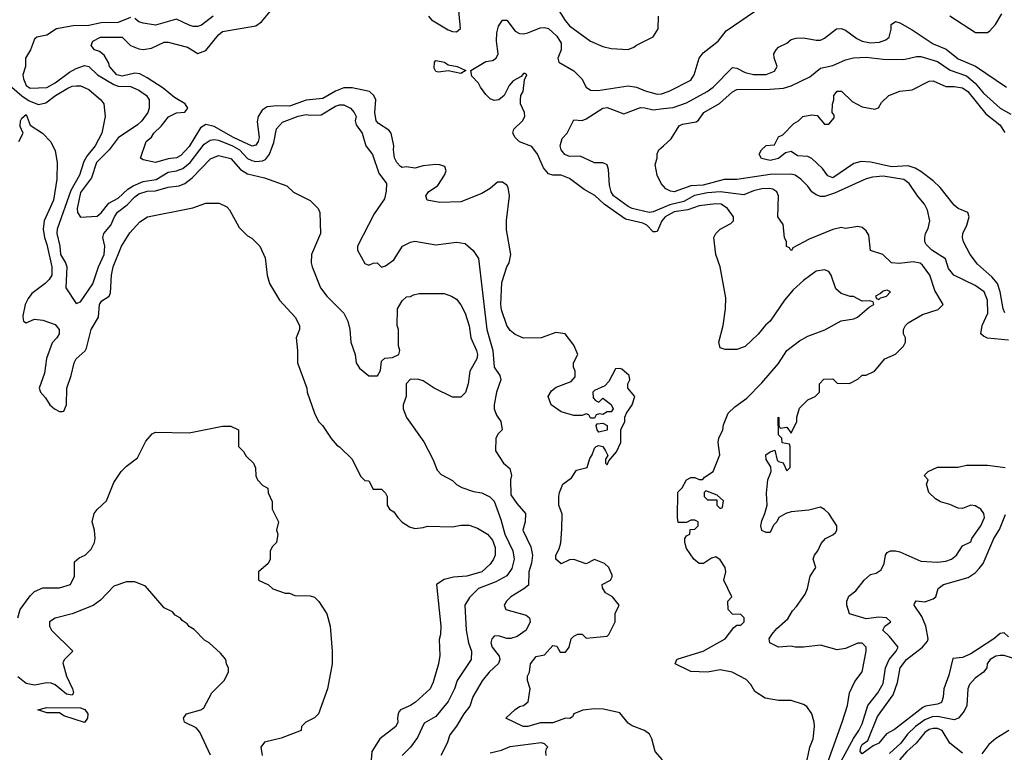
# Model space of a CAD drawing. Header units: inches. Extents: x 2348352 to 2479776, y 460422 to 613655.
# Tile 61 of 256: x 2376920 to 2381630, y 502086 to 505594. Entities that reach past the tile are written whole.
import ezdxf

# ---------------------------------------------------------------- set-up
doc = ezdxf.new("R2010")
doc.units = ezdxf.units.IN
doc.header["$MEASUREMENT"] = 0
doc.layers.add('C3570', color=7, linetype='Continuous')
doc.layers.add('C3580', color=7, linetype='Continuous')

msp = doc.modelspace()

# ---------------------------------------------------------------- linework, layer by layer
at = {"layer": 'C3570', "color": 4}
for points, elevation in [([(2378875.5, 505610), (2378890, 505593.4), (2378970, 505544.9), (2378990, 505537.3), (2379010, 505536), (2379028.9, 505551.1), (2379016, 505690)], 124), ([(2379452.3, 505712.3), (2379529.1, 505590), (2379550, 505564.2), (2379650, 505490.8), (2379710, 505466), (2379750, 505456), (2379830, 505451.3), (2379858, 505462), (2379870, 505472), (2379950, 505512), (2379974, 505550), (2379975.3, 505610)], 124), ([(2379995.3, 502050), (2379959, 502090), (2379944, 502150), (2379932.9, 502172.9), (2379908, 502190), (2379850, 502213.2), (2379830, 502226), (2379790, 502275.3), (2379712.1, 502292.1), (2379670, 502293.6), (2379613, 502287), (2379571.3, 502270), (2379563.6, 502256.4), (2379552, 502248), (2379530, 502249), (2379470, 502227.8), (2379410, 502227), (2379350, 502209.5), (2379328, 502210), (2379246, 502250), (2379290, 502291), (2379310, 502304.7), (2379330, 502310.7), (2379351.6, 502328.4), (2379361.2, 502390), (2379349, 502430), (2379349.2, 502450), (2379359, 502470), (2379364, 502510), (2379390, 502544.7), (2379430, 502552), (2379470, 502598), (2379490, 502594), (2379504.7, 502564.7), (2379530, 502566), (2379548.7, 502590), (2379558, 502630), (2379570, 502642), (2379590, 502652), (2379610, 502652), (2379630, 502632), (2379730, 502642), (2379738, 502650), (2379768, 502710), (2379768, 502750), (2379788, 502790), (2379755.3, 502830), (2379722, 502850), (2379707.3, 502872.7), (2379706, 502890), (2379746, 502910), (2379754.6, 502925.4), (2379754.6, 502934.6), (2379738, 502970), (2379718, 502990), (2379670, 503008.7), (2379630, 502988.7), (2379570, 503008.7), (2379550, 503008), (2379510, 502988.7), (2379484, 503010), (2379484, 503030), (2379500.2, 503059.8), (2379508.4, 503088.4), (2379513.6, 503153.6), (2379514.6, 503225.4), (2379499, 503270), (2379499, 503310), (2379502, 503330), (2379518, 503370), (2379559.5, 503400.5), (2379583.9, 503436.1), (2379634, 503450), (2379646.6, 503493.4), (2379659, 503510), (2379670, 503542), (2379678, 503550), (2379690, 503554.8), (2379710, 503550.7), (2379722.8, 503530), (2379732.7, 503507.3), (2379722, 503490), (2379722, 503470), (2379730, 503462), (2379738, 503482), (2379774.8, 503525.2), (2379796, 503570), (2379795.3, 503630), (2379815.3, 503670), (2379815.3, 503690), (2379822, 503710), (2379849.2, 503750), (2379862, 503790), (2379828.7, 503830), (2379828.7, 503850), (2379838, 503870), (2379835.3, 503890), (2379800.2, 503920.2), (2379790, 503924), (2379770, 503921.2), (2379738, 503862), (2379719.1, 503840.9), (2379670, 503818), (2379662, 503810), (2379663.6, 503783.6), (2379674, 503770), (2379690, 503762), (2379710, 503782), (2379750, 503751), (2379758.8, 503730), (2379750, 503715.3), (2379730, 503715.3), (2379710, 503704), (2379692.7, 503707.3), (2379678, 503702), (2379670, 503686), (2379650, 503686), (2379642, 503702), (2379630, 503706), (2379610, 503698), (2379570, 503698), (2379510, 503715.3), (2379462, 503750), (2379448, 503790), (2379463.1, 503816.9), (2379485.6, 503834.4), (2379558, 503862), (2379576.5, 503883.5), (2379577.2, 503910), (2379569, 503930), (2379568.7, 503950), (2379589.2, 503990), (2379570, 504035.3), (2379529, 504089), (2379484.5, 504095.5), (2379414, 504070), (2379330, 504069.5), (2379290, 504086), (2379266, 504106), (2379249.6, 504129.6), (2379224.4, 504204.4), (2379220.7, 504230), (2379225.4, 504334.6), (2379249.6, 504410.4), (2379261.2, 504430), (2379269.3, 504470), (2379247.7, 504587.7), (2379247.7, 504632.3), (2379263.6, 504750), (2379256.2, 504790), (2379250, 504801.2), (2379230, 504816.2), (2379204.7, 504815.3), (2379170, 504785.2), (2379130, 504762), (2379030, 504722), (2378930, 504719), (2378869.1, 504729.1), (2378862, 504750), (2378875.3, 504770), (2378919.5, 504800.5), (2378952.3, 504850), (2378959.3, 504870), (2378954, 504890), (2378930, 504899.3), (2378910, 504900.9), (2378850, 504894), (2378810, 504882), (2378770, 504889), (2378750, 504885.2), (2378742, 504890), (2378724, 504910), (2378712.3, 504932.3), (2378707.3, 504970), (2378709.5, 504990), (2378697, 505050), (2378685.4, 505065.4), (2378636.3, 505096.3), (2378625.1, 505110), (2378618, 505150), (2378623.6, 505210), (2378614.5, 505230), (2378592.7, 505250), (2378510, 505267.3), (2378470, 505267.6), (2378430, 505251.5), (2378370, 505215.8), (2378290, 505208.4), (2378210, 505180.3), (2378150, 505181.3), (2378103.9, 505176.1), (2378079.5, 505160.5), (2378060.3, 505130), (2378055.6, 505104.4), (2378064.9, 505030), (2378060.4, 505010), (2378050, 504992.7), (2378032.3, 504987.7), (2377942.9, 505030), (2377850, 505082), (2377810, 505092.3), (2377784.8, 505075.2), (2377730, 504987), (2377690, 504943.7), (2377670, 504932.3), (2377630, 504927.6), (2377570, 504909.2), (2377510, 504922), (2377498, 504930), (2377524, 505010), (2377549.4, 505030.6), (2377561.2, 505050), (2377596.3, 505083.7), (2377631.2, 505128.8), (2377670, 505148.4), (2377709.1, 505150.9), (2377724, 505170), (2377711.1, 505191.1), (2377660.5, 505220.5), (2377606.5, 505266.5), (2377530, 505315.6), (2377493.7, 505333.7), (2377470, 505338), (2377410, 505323.5), (2377383.7, 505330), (2377349.3, 505370), (2377346, 505386), (2377323.2, 505423.2), (2377301.2, 505441.2), (2377278, 505450), (2377262, 505470), (2377268.7, 505490), (2377306, 505510), (2377410, 505510.6), (2377450.4, 505470.4), (2377490, 505453.4), (2377510.6, 505450.6), (2377550, 505457.1), (2377610, 505485.5), (2377630, 505486), (2377721.6, 505461.6), (2377771.6, 505431.6), (2377810, 505446), (2377870, 505520.7), (2377890, 505536.3), (2378050, 505564.9), (2378076, 505584), (2378131.8, 505650)], 124), ([(2377450, 505604), (2377390, 505580.3), (2377310, 505578.5), (2377250, 505565.5), (2377175.6, 505564.4), (2377095.3, 505550), (2377050, 505519.1), (2377002, 505510), (2376990, 505501), (2376972, 505450), (2376948, 505410), (2376947.3, 505370), (2376934.5, 505330), (2376937, 505310), (2376950, 505279), (2376970, 505266), (2377050, 505269.7), (2377090, 505291.3), (2377157.5, 505342.5), (2377190, 505360.4), (2377230, 505374), (2377250, 505369.6), (2377291.6, 505330), (2377370, 505282.7), (2377390, 505276.1), (2377450, 505274.3), (2377490, 505256.2), (2377526.6, 505230), (2377538.4, 505210), (2377538.4, 505170), (2377531.8, 505150), (2377503.7, 505110), (2377482.7, 505090), (2377390, 505028.4), (2377347.6, 504970), (2377286.6, 504910), (2377262.9, 504837.1), (2377210, 504766), (2377194, 504690), (2377195.3, 504670), (2377210, 504648), (2377290, 504653.2), (2377310, 504669.3), (2377345.4, 504714.6), (2377390, 504739.7), (2377437.5, 504782.5), (2377461.7, 504798.3), (2377510, 504818.5), (2377571.8, 504828.2), (2377630, 504864), (2377670.2, 504869.8), (2377699.5, 504880.5), (2377734.9, 504910), (2377802, 504998), (2377830, 505016.9), (2377850, 505020.5), (2377870, 505016.9), (2377937, 504990), (2377970.6, 504970.6), (2378009, 504929), (2378030, 504919.1), (2378050, 504915.1), (2378081.4, 504918.6), (2378095.1, 504924.9), (2378114.9, 504950), (2378135.1, 505004.9), (2378148.5, 505071.5), (2378177.5, 505102.5), (2378252.3, 505132.3), (2378290, 505139.3), (2378310, 505136), (2378361.4, 505138.6), (2378430, 505179.5), (2378450, 505186), (2378470, 505186), (2378502, 505170), (2378519, 505150), (2378528.7, 505130), (2378524, 505110), (2378529, 505090), (2378557.2, 505050), (2378576, 504990), (2378607.5, 504947.5), (2378638, 504858), (2378674, 504810), (2378673.3, 504773.3), (2378664.1, 504735.9), (2378615.5, 504664.5), (2378535.3, 504510), (2378535.3, 504490), (2378570, 504426), (2378590, 504418), (2378610, 504428), (2378630, 504428.7), (2378650, 504408), (2378670, 504415.3), (2378710, 504444), (2378751.3, 504510), (2378790, 504529.2), (2378810, 504533.2), (2378910, 504515.3), (2379010, 504528.7), (2379050, 504522), (2379089.1, 504489.1), (2379115.3, 504450), (2379154, 504110), (2379182.4, 504010), (2379189.6, 503930), (2379216, 503890), (2379221.2, 503870), (2379201.2, 503810), (2379189, 503750), (2379189, 503730), (2379200.2, 503700.2), (2379222, 503670), (2379228, 503630), (2379209.1, 503610.9), (2379198, 503590), (2379195.3, 503530), (2379234, 503470), (2379264.5, 503444.5), (2379272, 503412), (2379267.3, 503390), (2379270, 503318), (2379297.5, 503277.5), (2379339, 503230), (2379337.2, 503190), (2379326, 503150), (2379365.6, 503070), (2379372.8, 503030), (2379368.2, 502991.8), (2379355.6, 502950), (2379354, 502886), (2379332.1, 502867.9), (2379269, 502830), (2379249, 502810), (2379238, 502790), (2379246, 502770), (2379343.1, 502743.1), (2379358, 502730), (2379362, 502710), (2379342, 502670), (2379300.2, 502639.8), (2379270, 502631), (2379250, 502631), (2379210, 502643), (2379190, 502642), (2379178, 502630), (2379173.3, 502610), (2379179.7, 502590), (2379213.2, 502546.8), (2379217.2, 502530), (2379209.5, 502510.5), (2379166, 502470), (2379131.9, 502428.1), (2379088.2, 502351.8), (2379073.8, 502306.2), (2379044.5, 502270), (2379010, 502211.3), (2378978, 502170), (2378964, 502130), (2378934, 502070)], 128), ([(2377845.2, 505610), (2377790, 505567.3), (2377770, 505560.7), (2377750, 505560.7), (2377730, 505566.8), (2377670, 505596), (2377570, 505567.3), (2377510, 505576.3), (2377490, 505584), (2377470, 505598.8)], 128), ([(2380000, 504640.8), (2379991.8, 504630), (2379970, 504579), (2379962, 504578), (2379950, 504577.2), (2379919.5, 504610), (2379900.1, 504620.1), (2379818, 504638), (2379716.3, 504710), (2379671.8, 504751.8), (2379620.1, 504780.1), (2379550, 504832.7), (2379510, 504849), (2379470, 504849), (2379450, 504856), (2379424.9, 504884.9), (2379396.2, 504950), (2379370, 504986), (2379310, 505009.3), (2379289.2, 505030), (2379279, 505050), (2379284, 505070), (2379325.2, 505110), (2379336, 505130), (2379335.1, 505150), (2379315.1, 505190), (2379315.1, 505210), (2379317.2, 505230), (2379328.7, 505250), (2379334.6, 505305.4), (2379346, 505330), (2379336.4, 505336.4), (2379330, 505335.3), (2379318, 505322), (2379279.6, 505300.4), (2379262, 505278), (2379238, 505230), (2379211.3, 505210), (2379190, 505206.6), (2379170, 505215.3), (2379150, 505235.3), (2379124, 505270), (2379115.3, 505290), (2379083.2, 505323.2), (2379078, 505350), (2379150, 505392.7), (2379181.2, 505398.8), (2379199.3, 505410), (2379209.4, 505430), (2379200.7, 505490), (2379202.4, 505530), (2379210, 505562), (2379229.1, 505590.9), (2379250, 505591.3), (2379290, 505538.8), (2379310, 505527.7), (2379330, 505526), (2379350, 505530.4), (2379410, 505554.8), (2379430, 505556), (2379450, 505550.8), (2379490, 505514), (2379510, 505482), (2379510.4, 505450), (2379494, 505410), (2379498.8, 505390), (2379570, 505348.5), (2379608.5, 505310), (2379630.3, 505270.3), (2379650, 505255.8), (2379684.9, 505255.1), (2379830, 505276.4), (2379870.3, 505270.4), (2379912.5, 505252.5), (2379970, 505236.3), (2379990, 505238), (2380000, 505241.7)], 116), ([(2376881.5, 505270), (2376930, 505229.8), (2376965.5, 505205.5), (2377010, 505187.8), (2377044.8, 505195.2), (2377090.8, 505230), (2377150, 505266), (2377170, 505276), (2377190, 505277.2), (2377210, 505277.2), (2377250, 505259), (2377308, 505210), (2377322, 505190), (2377329.2, 505130), (2377312.3, 505050), (2377280.9, 504990), (2377240.4, 504939.6), (2377225.7, 504914.3), (2377206.3, 504850), (2377164.6, 504775.4), (2377099.2, 504590), (2377098, 504570), (2377112.3, 504510), (2377115.1, 504470), (2377138.7, 504430), (2377144.7, 504410), (2377139.5, 504310), (2377190, 504235.3), (2377210, 504242), (2377270, 504329), (2377296, 504410), (2377324, 504470), (2377326.5, 504510), (2377318, 504550), (2377322.4, 504570), (2377354.9, 504610), (2377372.7, 504650), (2377387.9, 504672.1), (2377433.6, 504706.4), (2377470, 504745.1), (2377490, 504759.7), (2377530, 504772.6), (2377570, 504774.7), (2377630, 504792), (2377682.5, 504797.5), (2377710, 504809.4), (2377743.9, 504836.1), (2377832.5, 504927.5), (2377870, 504943.7), (2377930, 504929.3), (2377976.6, 504876.6), (2378010, 504855.1), (2378090, 504836), (2378198, 504798), (2378230, 504768), (2378310, 504728), (2378348, 504690), (2378355.3, 504670), (2378359, 504570), (2378315.3, 504470), (2378314, 504430), (2378319, 504410), (2378359, 504310), (2378389, 504270), (2378470, 504188), (2378489, 504150), (2378499, 504110), (2378504, 504050), (2378524, 503990), (2378528.7, 503950), (2378545.6, 503925.6), (2378590, 503888.7), (2378631.1, 503888.9), (2378646, 503914), (2378650, 503958), (2378666.4, 503973.6), (2378703.6, 503976.4), (2378734, 503990), (2378738, 504010), (2378731.6, 504031.6), (2378732, 504110), (2378726, 504130), (2378726.8, 504210), (2378750, 504248), (2378770, 504266), (2378790, 504268), (2378803.6, 504276.4), (2378830, 504282), (2378950, 504282), (2378986, 504270), (2379010, 504255.3), (2379030, 504228), (2379050, 504188), (2379070, 504128), (2379078.4, 504070), (2379105.1, 504010), (2379109.4, 503990), (2379106, 503970), (2379072.7, 503910), (2379065.2, 503850), (2379052.1, 503807.9), (2379030, 503786), (2378990, 503786), (2378902, 503830), (2378850, 503864.7), (2378828.4, 503871.6), (2378790, 503872), (2378768, 503850), (2378768.7, 503790), (2378754, 503750), (2378754, 503730), (2378769.5, 503689.5), (2378852.9, 503572.9), (2378895.3, 503490), (2378916.4, 503436.4), (2378936.4, 503416.4), (2378990, 503388), (2379010, 503368), (2379034.6, 503354.6), (2379090, 503335.3), (2379130, 503329), (2379169.3, 503309.3), (2379190, 503288.7), (2379221.3, 503201.3), (2379240.5, 503130), (2379278.4, 503050), (2379285.1, 503010), (2379274.5, 502965.5), (2379249.6, 502930.4), (2379197.7, 502902.3), (2379115.3, 502870), (2379072.1, 502827.9), (2379049.5, 502790.5), (2379056, 502670), (2379066, 502610), (2379081.2, 502570), (2379079.3, 502530), (2379012.3, 502430), (2378999.5, 502390), (2378969.2, 502330), (2378910, 502257.3), (2378855.3, 502224.7), (2378823.3, 502156.7), (2378790, 502111), (2378748.7, 502070)], 132), ([(2380000, 504694.8), (2379950, 504673), (2379930.3, 504669.7), (2379850, 504689.7), (2379830, 504699.6), (2379761.2, 504750), (2379750, 504768.7), (2379740.7, 504800.7), (2379736, 504876), (2379730, 504898), (2379710, 504908.7), (2379670, 504908.7), (2379600.4, 504940.4), (2379550, 504939.3), (2379527.7, 504947.7), (2379509.3, 504970), (2379505.2, 504990), (2379514.6, 505025.4), (2379538, 505050), (2379570, 505114), (2379610, 505111.3), (2379630, 505118.8), (2379710, 505170.6), (2379730, 505172.7), (2379810, 505143), (2379890, 505172.7), (2379910, 505172.2), (2379950, 505161.3), (2380000, 505167.7)], 112), ([(2376914.8, 505010), (2376936, 505050), (2376922, 505082), (2376923.1, 505110), (2376930, 505122.7), (2376950, 505139), (2376970, 505088), (2377028, 505050), (2377068.9, 505008.9), (2377090, 504966), (2377099, 504910), (2377097.2, 504830), (2377081.2, 504730), (2377037.2, 504630), (2377032.3, 504590), (2377038, 504550), (2377050, 504518), (2377074, 504410), (2377072.7, 504370), (2377061.2, 504350), (2377041.2, 504330), (2376978, 504282), (2376960.7, 504259.3), (2376945.2, 504230), (2376935.3, 504175.3), (2376936.4, 504156.4), (2376938, 504150), (2376950, 504142), (2376990, 504159), (2377030, 504155.1), (2377090, 504134), (2377109, 504110), (2377109, 504090), (2377097.2, 504070), (2377074.2, 504045.8), (2377048.5, 503971.6), (2377038.8, 503901.2), (2377013.2, 503830), (2377019, 503810), (2377043.2, 503783.2), (2377063.7, 503750), (2377086, 503730), (2377110, 503718), (2377122, 503718), (2377130, 503719), (2377143.1, 503750), (2377145.3, 503830), (2377165.7, 503890), (2377179.5, 503950), (2377190.4, 503970), (2377232, 504008), (2377238.9, 504021.1), (2377261.7, 504110), (2377297, 504170), (2377300.7, 504230), (2377313.2, 504246.8), (2377346.8, 504270), (2377354.6, 504285.4), (2377358, 504370), (2377366, 504410), (2377407.3, 504510), (2377446.6, 504573.4), (2377493.7, 504626.3), (2377530.7, 504649.3), (2377747.7, 504692.3), (2377810, 504715.3), (2377874.6, 504714.6), (2377910, 504698), (2377923.1, 504683.1), (2377970, 504598), (2378010, 504558), (2378030, 504548), (2378068.9, 504508.9), (2378093.6, 504453.6), (2378104, 504370), (2378115.3, 504330), (2378162, 504250), (2378238, 504170), (2378258, 504130), (2378258, 504110), (2378242, 504070), (2378248.7, 504010), (2378249, 503950), (2378294, 503830), (2378295.3, 503810), (2378329.3, 503709.3), (2378349.4, 503669.4), (2378368.7, 503650), (2378410, 503588), (2378436.4, 503556.4), (2378450, 503548), (2378510, 503488.7), (2378550, 503408), (2378570, 503388), (2378590, 503386), (2378610, 503346), (2378650, 503346), (2378670, 503326), (2378678, 503310), (2378678, 503270), (2378688, 503250), (2378710, 503238), (2378728, 503210), (2378750, 503188), (2378784.7, 503164.7), (2378810, 503158), (2378850, 503162), (2378870, 503168.7), (2378990, 503165.2), (2379030, 503173.2), (2379070, 503173.2), (2379110, 503159.3), (2379157.2, 503130), (2379181, 503101), (2379194.2, 503065.8), (2379194.5, 503030), (2379186.6, 503010), (2379170, 502986.8), (2379130, 502950.8), (2379058, 502930), (2378995.6, 502924.4), (2378950, 502913), (2378914, 502890), (2378935.1, 502690), (2378932.3, 502650), (2378925.6, 502625.6), (2378929.3, 502550), (2378922.7, 502510), (2378898, 502422), (2378882.7, 502390), (2378813.4, 502326.6), (2378788.7, 502310), (2378742, 502290), (2378736.5, 502283.5), (2378730, 502272), (2378726.6, 502250), (2378729.2, 502230), (2378719, 502210), (2378642, 502150), (2378604, 502090), (2378599, 502030)], 136), ([(2380000, 504796.4), (2379989, 504810), (2379969, 504850), (2379960.2, 504899.8), (2379968.7, 504930), (2379969.1, 504950.9), (2379978, 504970), (2380000, 504990.1)], 108), ([(2376910, 502729), (2376921.6, 502770), (2376970, 502835.1), (2376990, 502855.1), (2377030, 502872.7), (2377110, 502873.2), (2377162, 502890), (2377182, 502930), (2377182, 502998), (2377203.6, 503016.4), (2377232, 503030), (2377262, 503058), (2377278, 503090), (2377281, 503110), (2377278, 503150), (2377266, 503190), (2377276, 503230), (2377290, 503248.7), (2377334.8, 503290), (2377370, 503378), (2377404.7, 503430), (2377430, 503455.3), (2377483.6, 503496.4), (2377523.6, 503576.4), (2377554, 503610), (2377570, 503618), (2377730, 503615.3), (2377890, 503648), (2377930, 503648), (2377966, 503630), (2377966, 503550), (2377990, 503526), (2378003.1, 503503.1), (2378038, 503470), (2378047.3, 503447.3), (2378048.7, 503410), (2378058, 503390), (2378083.1, 503363.1), (2378106, 503350), (2378108.4, 503328.4), (2378127.3, 503287.3), (2378128, 503250), (2378158, 503190), (2378148.7, 503150), (2378155.3, 503130), (2378148, 503090), (2378128.9, 503071.1), (2378118, 503050), (2378118, 503010), (2378108, 502990), (2378062, 502950), (2378062, 502910), (2378110, 502888), (2378130, 502868.7), (2378190, 502848), (2378210, 502848), (2378236.4, 502836.4), (2378310, 502835.3), (2378330, 502828), (2378350, 502808), (2378388.9, 502748.9), (2378405.2, 502690), (2378414.5, 502570), (2378414.5, 502510), (2378391.8, 502390), (2378349, 502270), (2378330, 502251), (2378288, 502230), (2378268, 502210), (2378266, 502190), (2378170, 502154), (2378090, 502134.8), (2378073.2, 502110), (2378079, 502070)], 144), ([(2377832.5, 502072.5), (2377782, 502182), (2377763.1, 502203.1), (2377708.7, 502230), (2377704, 502250), (2377718, 502270), (2377786, 502290), (2377800.4, 502299.6), (2377838, 502370), (2377898, 502430), (2377918, 502470), (2377918, 502490), (2377908.4, 502508.4), (2377906, 502530), (2377880.4, 502560.4), (2377826, 502610), (2377803.1, 502623.1), (2377754.6, 502674.6), (2377730, 502688), (2377720.4, 502700.4), (2377696.4, 502716.4), (2377688.4, 502728.4), (2377663.1, 502743.1), (2377650, 502758), (2377610, 502778), (2377522, 502882), (2377470, 502902.7), (2377430, 502902.7), (2377370, 502881.2), (2377305.8, 502814.2), (2377270.5, 502789.5), (2377170.6, 502749.4), (2377090, 502728.7), (2377062, 502710), (2377062, 502690), (2377072, 502670), (2377174, 502570), (2377131.6, 502528.4), (2377126.4, 502513.6), (2377143.8, 502450), (2377172.7, 502390), (2377176.3, 502370), (2377170, 502359), (2377143.9, 502363.9), (2377090, 502409.2), (2377070, 502417.2), (2377050, 502419), (2376990, 502408), (2376950, 502415.3), (2376910, 502448)], 148), ([(2379170, 502083.7), (2379223.8, 502096.2), (2379265.5, 502114.5), (2379413.6, 502133.6), (2379428.4, 502128.4), (2379446, 502110), (2379438, 502102), (2379435.3, 502090), (2379437.2, 502070)], 128)]:
    msp.add_lwpolyline(points, dxfattribs=dict(at, elevation=elevation))
for points, elevation in [([(2379030, 505335.3), (2378970, 505349), (2378923.1, 505343.1), (2378910, 505346), (2378902, 505362), (2378904, 505390), (2378910, 505398), (2378952, 505390), (2378970, 505378), (2379012, 505370), (2379054, 505350), (2379050, 505348)], 116), ([(2379690, 503618), (2379682, 503630), (2379678, 503650), (2379682, 503658), (2379710, 503662), (2379730, 503651.3), (2379730, 503628.7)], 124), ([(2377230, 502228), (2377130, 502261.2), (2377110, 502275.3), (2377050, 502275.3), (2377006, 502290), (2377050, 502301), (2377210, 502299.1), (2377230.4, 502290.4), (2377244.9, 502270), (2377244, 502250)], 148)]:
    msp.add_lwpolyline(points, close=True, dxfattribs=dict(at, elevation=elevation))
at = {"layer": 'C3580', "color": 4}
for points, elevation in [([(2380000, 505241.7), (2380030, 505252.7), (2380130, 505304), (2380146.6, 505330), (2380169.5, 505410), (2380190, 505434.8), (2380261.2, 505490), (2380300.1, 505539.9), (2380470, 505656)], 116), ([(2381370, 505611.3), (2381491.6, 505531.6), (2381550, 505532), (2381560.4, 505539.6), (2381588, 505570), (2381618, 505622)], 116), ([(2380000, 505167.7), (2380046.3, 505173.7), (2380110, 505195.5), (2380209.2, 505250), (2380237.2, 505270), (2380330, 505364.7), (2380350, 505361), (2380390, 505340.5), (2380430, 505330.4), (2380490, 505330.7), (2380530, 505346.8), (2380544, 505370), (2380528.7, 505411.3), (2380528, 505430), (2380538, 505450), (2380550, 505462), (2380590, 505482), (2380610, 505498), (2380634.6, 505505.4), (2380670, 505506.8), (2380730, 505494.8), (2380750, 505496), (2380770, 505504.7), (2380828, 505550), (2380850, 505551), (2380870, 505542.8), (2380923.9, 505503.9), (2380950, 505490.5), (2380990, 505482.4), (2381033.4, 505486.6), (2381063.2, 505496.8), (2381079, 505510), (2381088.9, 505548.9), (2381089.4, 505570.6), (2381110, 505584.7), (2381130, 505578.8), (2381190, 505545.5), (2381290, 505478.4), (2381352.7, 505452.8), (2381410, 505406.4), (2381491.8, 505371.8), (2381641, 505270)], 112), ([(2380000, 504990.1), (2380036.6, 505023.4), (2380075.1, 505084.9), (2380090, 505093), (2380156.2, 505103.8), (2380167.5, 505112.5), (2380193.2, 505150), (2380268.2, 505191.8), (2380330, 505247.7), (2380350, 505259.3), (2380510, 505260.4), (2380574.2, 505265.8), (2380610, 505276.3), (2380699.6, 505320.4), (2380750, 505361), (2380810, 505374), (2380870, 505401), (2380909.3, 505410.7), (2380970, 505414.4), (2381050, 505404), (2381150, 505403.8), (2381210, 505418), (2381230, 505418), (2381310, 505394), (2381371.6, 505351.6), (2381450, 505325.3), (2381490.2, 505290.2), (2381530, 505241.3), (2381610, 505170.6), (2381661.1, 505141.1)], 108), ([(2381633.3, 504190), (2381624, 504210), (2381610.9, 504290), (2381596.9, 504330), (2381570, 504362.4), (2381502.4, 504422.4), (2381467.3, 504470), (2381434.5, 504530), (2381429.6, 504550), (2381431.8, 504570), (2381451.3, 504610), (2381462.7, 504650), (2381455.3, 504670), (2381410, 504689.5), (2381390, 504705.1), (2381323.6, 504790), (2381290, 504822.4), (2381230, 504866.9), (2381203, 504883), (2381170, 504894.3), (2381090, 504889.8), (2380991.4, 504911.4), (2380946, 504914), (2380910, 504904.5), (2380810, 504837), (2380786, 504846), (2380760.9, 504880.9), (2380709.1, 504929.1), (2380690, 504939), (2380641.2, 504941.2), (2380610, 504962), (2380583.6, 504956.4), (2380550, 504928.7), (2380510, 504919), (2380468.4, 504928.4), (2380458, 504950), (2380468.9, 504971.1), (2380490, 504992), (2380530, 504994), (2380550, 505032), (2380570, 505042), (2380623.1, 505096.9), (2380646, 505110), (2380666, 505130), (2380710, 505138.8), (2380734.8, 505134.8), (2380770, 505094), (2380790, 505094), (2380816.4, 505123.6), (2380816.4, 505136.4), (2380806, 505150), (2380808.4, 505188.4), (2380815.3, 505210), (2380815.3, 505230), (2380830, 505251), (2380850.6, 505250.6), (2380902, 505202), (2380950, 505176), (2381010, 505166), (2381028.4, 505171.6), (2381043.1, 505196.9), (2381078, 505230), (2381130, 505251), (2381190, 505258), (2381270, 505298.8), (2381290, 505300.7), (2381350, 505273.4), (2381390, 505274.4), (2381430, 505268), (2381454.9, 505250), (2381542.2, 505142.2), (2381608, 505090), (2381632.9, 505052.9)], 104), ([(2381650, 504059), (2381550, 504069), (2381530, 504078), (2381518, 504090), (2381524, 504130), (2381551.9, 504188.1), (2381549.6, 504250), (2381534.5, 504290), (2381490, 504320.7), (2381388.7, 504370), (2381362.5, 504402.5), (2381349, 504449), (2381284, 504490), (2381256.5, 504516.5), (2381249.3, 504530), (2381249.2, 504550), (2381253.2, 504570), (2381266.3, 504593.7), (2381273.2, 504630), (2381262, 504682), (2381249, 504710), (2381214, 504750), (2381175.3, 504810), (2381150, 504829), (2381050, 504844.2), (2380999.9, 504840.1), (2380970, 504832.3), (2380817.6, 504762.4), (2380770, 504747.8), (2380750, 504747.8), (2380730, 504754.5), (2380709.7, 504769.7), (2380690, 504797.2), (2380657.2, 504830), (2380630, 504849.5), (2380610, 504854.3), (2380510, 504852), (2380350, 504828.3), (2380290, 504827.8), (2380190, 504801.5), (2380130, 504798), (2380050, 504769.6), (2380032.5, 504772.5), (2380010, 504784), (2380000, 504796.4)], 108), ([(2380770, 501994.8), (2380855.1, 502230), (2380879.3, 502310), (2380889.4, 502370.6), (2380915.5, 502424.5), (2380950, 502472), (2380969, 502570), (2380968.7, 502590), (2380950, 502608.7), (2380930, 502608.7), (2380870, 502582.7), (2380830, 502576), (2380750, 502599), (2380670, 502588.7), (2380630, 502588.7), (2380610, 502594), (2380550, 502589.3), (2380508.7, 502610), (2380505.2, 502630), (2380517.2, 502650), (2380541.2, 502678.8), (2380594.2, 502725.8), (2380616.5, 502763.5), (2380636.6, 502783.4), (2380677.5, 502842.5), (2380689, 502870), (2380702, 502930), (2380728, 502970), (2380715.3, 503010), (2380722, 503030), (2380738, 503050), (2380754.6, 503085.4), (2380775.3, 503110), (2380810, 503126.8), (2380822, 503138), (2380829, 503150), (2380829, 503170), (2380790, 503229), (2380770, 503248.7), (2380750, 503259), (2380695.3, 503244.7), (2380610, 503237), (2380584.7, 503230), (2380551, 503210), (2380542, 503190), (2380526.4, 503173.6), (2380510, 503138), (2380490, 503138), (2380470, 503148.7), (2380466, 503170), (2380470, 503194), (2380485.2, 503230), (2380495.1, 503270), (2380492.9, 503327.1), (2380499, 503390), (2380515.3, 503430), (2380513.2, 503453.2), (2380490, 503488), (2380489.4, 503510), (2380510, 503524.7), (2380532, 503532), (2380544, 503484), (2380550, 503478), (2380572.7, 503472.7), (2380590, 503434), (2380606, 503450), (2380606, 503550), (2380602, 503562), (2380567.3, 503567.3), (2380566, 503590), (2380550, 503606), (2380548, 503690), (2380551.6, 503688.4), (2380552, 503650), (2380558, 503638), (2380590, 503642), (2380610, 503614), (2380638, 503670), (2380638, 503690), (2380650, 503734), (2380690, 503774), (2380726, 503790), (2380746, 503810), (2380746, 503850), (2380767.3, 503872.7), (2380810, 503874), (2380830, 503854), (2380890, 503852), (2380930, 503872), (2380950, 503891.3), (2380970, 503892), (2381008.9, 503911.1), (2381058, 503970), (2381110, 503992), (2381148, 504030), (2381158, 504050), (2381158, 504070), (2381148, 504090), (2381148, 504110), (2381158, 504130), (2381170, 504142), (2381238, 504182), (2381313.6, 504206.4), (2381338, 504230), (2381297, 504297), (2381274, 504370), (2381238.9, 504418.9), (2381228.2, 504428.2), (2381194.5, 504434.5), (2381126.8, 504426.8), (2381090, 504429.2), (2381049.3, 504469.3), (2380990, 504489), (2380982, 504562), (2380970, 504582), (2380950, 504599), (2380930, 504604), (2380870, 504594), (2380850, 504599), (2380810, 504589.2), (2380696.9, 504543.1), (2380618, 504502), (2380614, 504490), (2380608, 504488), (2380602, 504502), (2380588.4, 504508.4), (2380588, 504530), (2380578, 504550), (2380572.9, 504612.9), (2380546, 504650), (2380549, 504750), (2380542, 504770), (2380522, 504782), (2380506, 504786), (2380470, 504784.5), (2380430, 504774.5), (2380384.5, 504755.5), (2380270, 504769.7), (2380210, 504765.1), (2380148.5, 504751.5), (2380096.4, 504723.6), (2380030, 504707.8), (2380000, 504694.8)], 112), ([(2380686.6, 502050), (2380699.3, 502110), (2380715.1, 502150), (2380722.7, 502210), (2380721.2, 502230), (2380708.7, 502270), (2380684.7, 502304.7), (2380670, 502315.3), (2380610, 502334), (2380550, 502334), (2380485.6, 502345.6), (2380436.4, 502376.4), (2380418, 502410), (2380394.6, 502434.6), (2380328, 502470), (2380270, 502481.2), (2380210, 502469.2), (2380130, 502472.3), (2380055.3, 502510), (2380064, 502530), (2380070, 502533.4), (2380188.7, 502570), (2380295.3, 502630), (2380336.4, 502683.6), (2380350, 502694), (2380370, 502694), (2380386, 502710), (2380386, 502730), (2380370, 502746), (2380330, 502748), (2380308.7, 502770), (2380308, 502810), (2380326, 502830), (2380288.7, 502910), (2380298, 502950), (2380295.3, 502970), (2380270, 503008), (2380250, 503022), (2380230, 503015.3), (2380190.7, 502989.3), (2380170, 502989.2), (2380145.2, 503010), (2380110, 503062), (2380101.2, 503090), (2380102, 503110), (2380110, 503122), (2380126, 503130), (2380127.3, 503152.7), (2380150, 503154), (2380166, 503170), (2380166, 503190), (2380150, 503198), (2380130, 503198), (2380110, 503186), (2380070, 503186), (2380066, 503210), (2380068.4, 503331.6), (2380088.4, 503351.6), (2380110, 503391.3), (2380130, 503402), (2380150, 503402), (2380170, 503392), (2380187.3, 503392.7), (2380196.4, 503403.6), (2380238, 503430), (2380269, 503510), (2380260.9, 503570), (2380263.7, 503590), (2380282.7, 503630), (2380286.3, 503653.7), (2380309.2, 503710), (2380340.1, 503739.9), (2380398, 503782), (2380470, 503854.8), (2380550, 503946.8), (2380589.6, 504010.4), (2380650, 504056), (2380690, 504078), (2380771.7, 504108.3), (2380850, 504151), (2380910, 504161), (2380928, 504170), (2380983.1, 504216.9), (2381006, 504230), (2381002, 504242), (2380987.3, 504247.3), (2380950, 504246), (2380908, 504268), (2380892, 504268), (2380850, 504282), (2380824.7, 504304.7), (2380802, 504370), (2380790, 504388), (2380770, 504395.3), (2380730, 504389), (2380670, 504345.2), (2380619.9, 504300.1), (2380578.8, 504250), (2380510.6, 504149.4), (2380488.3, 504131.7), (2380452.4, 504087.6), (2380390.5, 504029.5), (2380350, 504014), (2380294.6, 504014.6), (2380270, 504022), (2380263.7, 504050), (2380284.5, 504130), (2380296.2, 504210), (2380297.5, 504262.5), (2380271.5, 504410), (2380249.6, 504470), (2380241.2, 504550), (2380249.4, 504570.6), (2380270, 504591.3), (2380322, 504618), (2380334, 504630), (2380334, 504650), (2380305.2, 504690), (2380275.3, 504710), (2380250, 504711.5), (2380170, 504702.4), (2380116.3, 504683.7), (2380050, 504674), (2380007, 504650), (2380000, 504640.8)], 116), ([(2380809.1, 501970.9), (2380908, 502152), (2380934.3, 502190), (2380950, 502222.8), (2380976.9, 502310), (2381024.5, 502370), (2381050, 502416), (2381061.6, 502490), (2381079.6, 502530), (2381112.7, 502570), (2381122.7, 502590), (2381081, 502641), (2381049, 502670), (2381058, 502690), (2381088, 502710), (2381066, 502730), (2381030, 502733.2), (2380970, 502725.2), (2380890, 502749), (2380877.2, 502790), (2380877.2, 502810), (2380886.8, 502833.2), (2380920.2, 502859.8), (2380959, 502910), (2380990, 502938), (2381016.5, 502943.5), (2381040.2, 502959.8), (2381055.3, 502990), (2381062, 503030), (2381070, 503042), (2381086, 503050), (2381108.9, 503051.1), (2381130, 503046), (2381230, 503001), (2381310, 502996), (2381350, 503001), (2381378, 503010), (2381402, 503030), (2381430, 503074), (2381470, 503094), (2381474, 503110), (2381518, 503170), (2381536, 503210), (2381532.7, 503230), (2381517.2, 503250), (2381490, 503266), (2381470, 503269.2), (2381430, 503254), (2381410, 503255.3), (2381370, 503273.2), (2381325.6, 503285.6), (2381300.2, 503300.2), (2381268.7, 503330), (2381258, 503370), (2381266, 503390), (2381248, 503410), (2381250, 503414), (2381266, 503430), (2381310, 503451.3), (2381410, 503451.3), (2381450, 503461), (2381550, 503461), (2381634, 503450)], 108), ([(2381650, 502639), (2381630, 502658), (2381610, 502654), (2381580.7, 502630), (2381470, 502556.9), (2381430, 502539.5), (2381384.5, 502535.5), (2381364.4, 502455.6), (2381340.7, 502390), (2381337.3, 502350), (2381330, 502325.2), (2381310, 502316), (2381253.5, 502306.5), (2381240.3, 502299.7), (2381105.5, 502194.5), (2381066.3, 502173.7), (2381030, 502129.3), (2381002.5, 502117.5), (2380950, 502079), (2380941.2, 502090), (2380942.9, 502110), (2380950, 502122.8), (2380977, 502143), (2381023.3, 502256.7), (2381098.8, 502361.2), (2381119.3, 502420.7), (2381131.6, 502490), (2381162.9, 502530), (2381239, 502590), (2381262, 502618), (2381265.2, 502630), (2381255.1, 502690), (2381235.8, 502735.8), (2381199, 502790), (2381201.2, 502798.8), (2381209.1, 502810.9), (2381250, 502806), (2381290, 502821), (2381302, 502830), (2381314, 502870), (2381339, 502890), (2381456.6, 502923.4), (2381490, 502945.5), (2381510, 502965.5), (2381529.5, 502990), (2381579.6, 503110), (2381606.9, 503153.1), (2381635.3, 503224.7)], 104), ([(2381670, 502537.2), (2381630, 502549.2), (2381610, 502549.3), (2381590, 502546), (2381562.8, 502530), (2381547.3, 502510), (2381546, 502490), (2381531, 502470), (2381490, 502440.9), (2381463, 502410), (2381454.9, 502390), (2381451.3, 502310), (2381437.3, 502282.7), (2381410.8, 502250), (2381390, 502240.7), (2381310, 502258), (2381284.2, 502255.8), (2381250, 502241.7), (2381205.3, 502210), (2381167.6, 502172.4), (2381135.8, 502130), (2381080.2, 502079.8)], 108), ([(2381430, 502082), (2381370, 502129.5), (2381332.3, 502190), (2381310, 502200.5), (2381290, 502200.5), (2381270, 502194.7), (2381250, 502180.7), (2381208.4, 502130), (2381163.8, 502090), (2381128.2, 502050)], 112), ([(2381652, 502190), (2381590, 502152.7), (2381556.1, 502123.9), (2381522, 502078)], 112)]:
    msp.add_lwpolyline(points, dxfattribs=dict(at, elevation=elevation))
at = {"layer": 'C3580', "color": 4, "elevation": 116}
for points in [[(2381070, 504298), (2381050, 504294), (2381038, 504282), (2381014, 504270), (2381018, 504258), (2381030, 504254), (2381038, 504262), (2381050, 504264.7), (2381066, 504270), (2381086, 504290)], [(2380202, 503338), (2380194, 503330), (2380194, 503310), (2380210, 503294), (2380254, 503294), (2380254, 503270), (2380270, 503254), (2380282, 503258), (2380286, 503290), (2380256.4, 503316.4)]]:
    msp.add_lwpolyline(points, close=True, dxfattribs=at)

doc.saveas('drawing.dxf')
